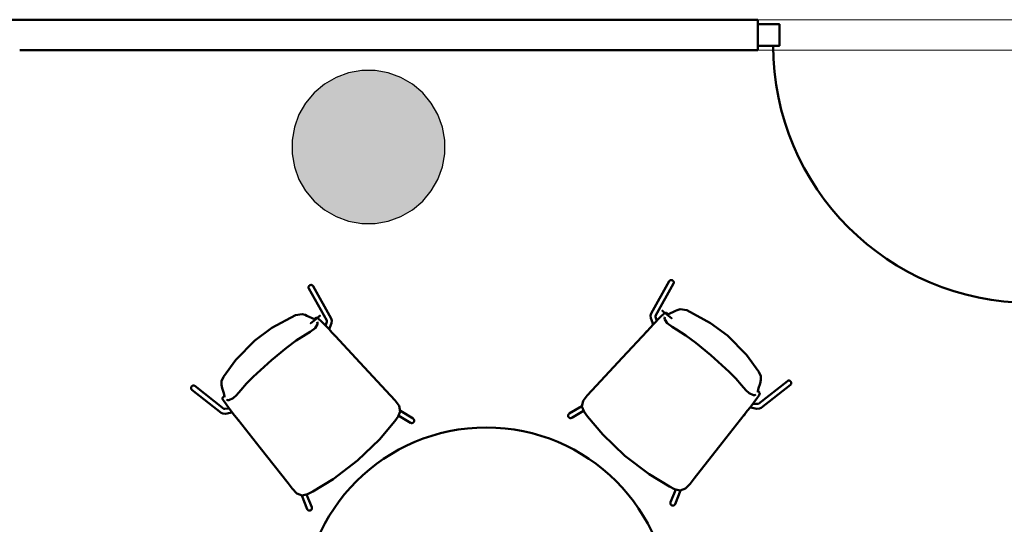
# Model space of a CAD drawing. Header units: metres. Extents: x -1 to 430, y -6 to 34.
# Tile 13 of 20: x 415 to 418.22, y 16.57 to 18.22. Entities that reach past the tile are written whole.
import ezdxf

# ---------------------------------------------------------------- set-up
doc = ezdxf.new("R2010")
doc.units = ezdxf.units.M
doc.linetypes.add('CONTINUA', pattern=[0])
doc.linetypes.add('VERDECKT', pattern=[9.525, 6.35, -3.175])
for name, color, linetype, lineweight in [('3D P2 MOBLES', 7, 'CONTINUA', 25), ('3D P2 MURS NOUS', 7, 'CONTINUA', 25), ('3D P2 PILAR', 7, 'CONTINUA', 25), ('P2  REVESTIMENT pintat (blau fosc)', 7, 'CONTINUA', 25)]:
    doc.layers.add(name, color=color, linetype=linetype, lineweight=lineweight)

# ---------------------------------------------------------------- blocks, each defined once
blk = doc.blocks.new('_CLOSEDFILLED')
at = {"color": 0, "linetype": 'ByBlock', "lineweight": -2}
blk.add_solid([(-1, 0), (0, 0), (-1, 0)], dxfattribs=at)

msp = doc.modelspace()

# ---------------------------------------------------------------- hatches: boundary and pattern name
at = {"layer": '3D P2 PILAR', "linetype": 'CONTINUA', "lineweight": 18, "transparency": 33554687}
msp.add_hatch(color=9, dxfattribs=at).paths.add_polyline_path([(416.1588, 18.0491), (416.1151, 18.0491), (416.0721, 18.0416), (416.0311, 18.0266), (415.9932, 18.0048), (415.9598, 17.9767), (415.9317, 17.9432), (415.9098, 17.9054), (415.8949, 17.8643), (415.8873, 17.8213), (415.8873, 17.7776), (415.8949, 17.7346), (415.9098, 17.6935), (415.9317, 17.6557), (415.9598, 17.6222), (415.9932, 17.5942), (416.0311, 17.5723), (416.0721, 17.5574), (416.1151, 17.5498), (416.1588, 17.5498), (416.2019, 17.5574), (416.2429, 17.5723), (416.2807, 17.5942), (416.3142, 17.6222), (416.3423, 17.6557), (416.3641, 17.6935), (416.3791, 17.7346), (416.3867, 17.7776), (416.3867, 17.8213), (416.3791, 17.8643), (416.3641, 17.9054), (416.3423, 17.9432), (416.3142, 17.9767), (416.2807, 18.0048), (416.2429, 18.0266), (416.2019, 18.0416)])

# ---------------------------------------------------------------- linework, layer by layer
at = {"layer": '3D P2 MOBLES', "color": 202, "linetype": 'CONTINUA', "lineweight": 50, "transparency": 33554687}
for p, q in [((417.12, 17.3608), (417.0607, 17.2551)), ((417.1339, 17.353), (417.075, 17.248)), ((415.9421, 17.3369), (416.001, 17.2319)), ((415.9561, 17.3447), (416.0154, 17.239)), ((417.1128, 17.2521), (417.1128, 17.2521)), ((415.9632, 17.2359), (415.9632, 17.2359)), ((415.9917, 17.2206), (415.9918, 17.2205)), ((417.0669, 17.2208), (417.0674, 17.2197)), ((417.0843, 17.2368), (417.0842, 17.2367)), ((416.0091, 17.2046), (416.0087, 17.2036)), ((417.5062, 17.0345), (417.4116, 16.9601)), ((415.5599, 17.0059), (415.6553, 16.9309)), ((415.5698, 17.0184), (415.6645, 16.944)), ((417.4097, 16.998), (417.4097, 16.998)), ((417.5161, 17.022), (417.4208, 16.947)), ((415.6664, 16.9819), (415.6664, 16.9819)), ((417.399, 16.9675), (417.3989, 16.9674)), ((415.677, 16.9514), (415.6771, 16.9513)), ((415.6901, 16.9317), (415.6912, 16.932)), ((416.2413, 16.9367), (416.2827, 16.9121)), ((416.8347, 16.9529), (416.7934, 16.9282)), ((416.8402, 16.9375), (416.8016, 16.9144)), ((417.3859, 16.9478), (417.3848, 16.9482)), ((416.2358, 16.9214), (416.2745, 16.8983)), ((417.1412, 16.6801), (417.1244, 16.6383)), ((417.1572, 16.677), (417.1392, 16.6323)), ((415.9189, 16.6609), (415.9368, 16.6162)), ((415.9349, 16.6639), (415.9517, 16.6222))]:
    msp.add_line(p, q, dxfattribs=at)
for points in [[(415.9561, 17.3447), (415.9558, 17.3451), (415.9555, 17.3455), (415.9552, 17.3459), (415.9549, 17.3463), (415.9546, 17.3466), (415.9542, 17.3469), (415.9538, 17.3472), (415.9534, 17.3475), (415.953, 17.3477), (415.9525, 17.3479), (415.9521, 17.3481), (415.9516, 17.3483), (415.9511, 17.3484), (415.9507, 17.3485), (415.9502, 17.3485), (415.9497, 17.3486), (415.9492, 17.3486), (415.9487, 17.3485), (415.9482, 17.3485), (415.9477, 17.3484), (415.9472, 17.3483), (415.9467, 17.3481), (415.9462, 17.348), (415.9458, 17.3477), (415.9453, 17.3475), (415.9449, 17.3473), (415.9445, 17.347), (415.9441, 17.3467), (415.9437, 17.3463), (415.9434, 17.346), (415.943, 17.3456), (415.9427, 17.3452), (415.9424, 17.3448), (415.9422, 17.3444), (415.942, 17.3439), (415.9418, 17.3435), (415.9416, 17.343), (415.9414, 17.3426), (415.9413, 17.3421), (415.9412, 17.3416), (415.9412, 17.3411), (415.9412, 17.3406), (415.9412, 17.3401), (415.9412, 17.3396), (415.9413, 17.3392), (415.9414, 17.3387), (415.9415, 17.3382), (415.9417, 17.3378), (415.9419, 17.3373), (415.9421, 17.3369)], [(417.1339, 17.353), (417.1342, 17.3535), (417.1343, 17.3539), (417.1345, 17.3543), (417.1346, 17.3548), (417.1347, 17.3553), (417.1348, 17.3558), (417.1349, 17.3562), (417.1349, 17.3567), (417.1349, 17.3572), (417.1348, 17.3577), (417.1347, 17.3582), (417.1346, 17.3587), (417.1345, 17.3591), (417.1343, 17.3596), (417.1341, 17.3601), (417.1339, 17.3605), (417.1336, 17.3609), (417.1333, 17.3613), (417.133, 17.3617), (417.1327, 17.3621), (417.1323, 17.3624), (417.1319, 17.3628), (417.1315, 17.3631), (417.1311, 17.3634), (417.1307, 17.3636), (417.1303, 17.3639), (417.1298, 17.3641), (417.1293, 17.3642), (417.1289, 17.3644), (417.1284, 17.3645), (417.1279, 17.3646), (417.1274, 17.3647), (417.1269, 17.3647), (417.1264, 17.3647), (417.1259, 17.3647), (417.1254, 17.3646), (417.1249, 17.3645), (417.1244, 17.3644), (417.124, 17.3642), (417.1235, 17.364), (417.1231, 17.3638), (417.1226, 17.3636), (417.1222, 17.3633), (417.1218, 17.363), (417.1215, 17.3627), (417.1211, 17.3624), (417.1208, 17.362), (417.1205, 17.3617), (417.1202, 17.3613), (417.12, 17.3608)], [(415.8982, 17.2497), (415.8208, 17.2081), (415.7653, 17.1668)], [(415.9357, 17.2474), (415.9299, 17.2504), (415.9204, 17.2529), (415.8982, 17.2497)], [(417.06, 17.2403), (417.059, 17.2488), (417.0607, 17.2551)], [(417.0674, 17.2197), (417.0927, 17.2452), (417.1034, 17.2551), (417.11, 17.2578)], [(417.11, 17.2578), (417.1107, 17.2575), (417.1112, 17.2572)], [(417.1112, 17.2572), (417.1138, 17.255), (417.1159, 17.2533)], [(417.1155, 17.2535), (417.1143, 17.2531), (417.1128, 17.2521)], [(417.113, 17.2522), (417.1131, 17.2521), (417.1153, 17.2524), (417.1403, 17.2635)], [(417.1155, 17.2535), (417.1157, 17.2534), (417.1159, 17.2533)], [(417.1159, 17.2533), (417.1162, 17.2529), (417.1163, 17.2526)], [(417.1403, 17.2635), (417.1462, 17.2665), (417.1557, 17.2691), (417.1778, 17.2658)], [(417.1778, 17.2658), (417.2553, 17.2242), (417.3108, 17.1829)], [(415.9631, 17.2361), (415.9629, 17.236), (415.9607, 17.2363), (415.9357, 17.2474)], [(415.9602, 17.2372), (415.9599, 17.2368), (415.9598, 17.2365)], [(415.9648, 17.241), (415.9623, 17.2388), (415.9602, 17.2372)], [(415.9606, 17.2374), (415.9603, 17.2373), (415.9602, 17.2372)], [(415.9606, 17.2374), (415.9618, 17.237), (415.9632, 17.2359)], [(415.9698, 17.2282), (415.971, 17.2251), (415.9703, 17.2199), (415.9624, 17.2074)], [(415.9661, 17.2417), (415.9653, 17.2414), (415.9648, 17.241)], [(416.0087, 17.2036), (415.9833, 17.2291), (415.9726, 17.2389), (415.9661, 17.2417)], [(416.001, 17.2323), (416.001, 17.2321), (416.0009, 17.2305), (416.0008, 17.2297), (416.0008, 17.2295), (416.0007, 17.2292), (416.0005, 17.2286), (415.9968, 17.2154)], [(416.0091, 17.2046), (416.011, 17.2094), (416.016, 17.2242)], [(416.016, 17.2242), (416.017, 17.2327), (416.0154, 17.239)], [(417.0466, 17.1968), (417.0585, 17.2098), (417.0674, 17.2197)], [(417.0669, 17.2208), (417.0651, 17.2255), (417.06, 17.2403)], [(417.0751, 17.2484), (417.075, 17.2482), (417.0751, 17.2466), (417.0752, 17.2458), (417.0753, 17.2456), (417.0753, 17.2453), (417.0755, 17.2447), (417.0792, 17.2315)], [(417.1062, 17.2444), (417.105, 17.2412), (417.1058, 17.236), (417.1137, 17.2235)], [(417.1137, 17.2235), (417.1295, 17.2114), (417.1434, 17.2031)], [(415.9326, 17.187), (415.9012, 17.167), (415.869, 17.1433), (415.8199, 17.1029)], [(415.9624, 17.2074), (415.9466, 17.1953), (415.9326, 17.187)], [(416.0294, 17.1807), (416.0175, 17.1936), (416.0087, 17.2036)], [(416.8669, 17.0032), (416.9675, 17.1116), (417.0466, 17.1968)], [(417.0496, 17.2001), (417.047, 17.1972), (417.0449, 17.1949)], [(417.0465, 17.1967), (417.0466, 17.1968), (417.0467, 17.1969)], [(417.1434, 17.2031), (417.1748, 17.1831), (417.207, 17.1594), (417.2561, 17.119)], [(415.7653, 17.1668), (415.7035, 17.1041), (415.6628, 17.0483)], [(416.0264, 17.1839), (416.0291, 17.1811), (416.0311, 17.1788)], [(416.0296, 17.1805), (416.0294, 17.1807), (416.0293, 17.1808)], [(416.2092, 16.9871), (416.1085, 17.0955), (416.0294, 17.1807)], [(417.3108, 17.1829), (417.3725, 17.1202), (417.4132, 17.0644)], [(415.8199, 17.1029), (415.76, 17.0487), (415.7382, 17.0263), (415.7194, 17.0046)], [(417.2561, 17.119), (417.316, 17.0649), (417.3378, 17.0424), (417.3566, 17.0207)], [(417.4132, 17.0644), (417.419, 17.0506), (417.4197, 17.0383), (417.4168, 17.027)], [(415.6628, 17.0483), (415.657, 17.0345), (415.6564, 17.0222), (415.6592, 17.0109)], [(417.4168, 17.027), (417.4113, 17.0109), (417.4095, 17.0005), (417.4096, 16.9989), (417.4097, 16.9983), (417.4098, 16.9982)], [(417.5062, 17.0345), (417.5066, 17.0348), (417.507, 17.0351), (417.5074, 17.0353), (417.5079, 17.0355), (417.5083, 17.0357), (417.5088, 17.0359), (417.5092, 17.036), (417.5097, 17.0361), (417.5102, 17.0361), (417.5107, 17.0361), (417.5112, 17.0361), (417.5117, 17.0361), (417.5122, 17.036), (417.5126, 17.0359), (417.5131, 17.0358), (417.5136, 17.0356), (417.5141, 17.0354), (417.5145, 17.0352), (417.5149, 17.035), (417.5154, 17.0347), (417.5158, 17.0344), (417.5162, 17.0341), (417.5165, 17.0338), (417.5169, 17.0334), (417.5172, 17.033), (417.5175, 17.0326), (417.5178, 17.0322), (417.518, 17.0317), (417.5182, 17.0313), (417.5184, 17.0308), (417.5186, 17.0304), (417.5187, 17.0299), (417.5188, 17.0294), (417.5189, 17.0289), (417.5189, 17.0284), (417.519, 17.0279), (417.5189, 17.0274), (417.5189, 17.0269), (417.5188, 17.0264), (417.5187, 17.026), (417.5186, 17.0255), (417.5184, 17.025), (417.5182, 17.0246), (417.518, 17.0242), (417.5177, 17.0237), (417.5174, 17.0233), (417.5171, 17.023), (417.5168, 17.0226), (417.5165, 17.0223), (417.5161, 17.022)], [(415.5599, 17.0059), (415.5596, 17.0062), (415.5592, 17.0065), (415.5589, 17.0069), (415.5586, 17.0072), (415.5583, 17.0076), (415.5581, 17.008), (415.5579, 17.0085), (415.5577, 17.0089), (415.5575, 17.0094), (415.5573, 17.0098), (415.5572, 17.0103), (415.5572, 17.0108), (415.5571, 17.0113), (415.5571, 17.0118), (415.5571, 17.0123), (415.5572, 17.0128), (415.5572, 17.0133), (415.5573, 17.0138), (415.5575, 17.0142), (415.5576, 17.0147), (415.5578, 17.0152), (415.558, 17.0156), (415.5583, 17.0161), (415.5586, 17.0165), (415.5589, 17.0169), (415.5592, 17.0173), (415.5595, 17.0176), (415.5599, 17.018), (415.5603, 17.0183), (415.5607, 17.0186), (415.5611, 17.0189), (415.5615, 17.0191), (415.562, 17.0193), (415.5625, 17.0195), (415.5629, 17.0197), (415.5634, 17.0198), (415.5639, 17.0199), (415.5644, 17.02), (415.5649, 17.02), (415.5653, 17.02), (415.5658, 17.02), (415.5663, 17.0199), (415.5668, 17.0199), (415.5673, 17.0197), (415.5677, 17.0196), (415.5682, 17.0194), (415.5686, 17.0192), (415.569, 17.019), (415.5695, 17.0187), (415.5698, 17.0184)], [(415.6592, 17.0109), (415.6647, 16.9948), (415.6666, 16.9844), (415.6665, 16.9828), (415.6663, 16.9822), (415.6663, 16.982)], [(415.7194, 17.0046), (415.7061, 16.9889), (415.6946, 16.9784)], [(416.8531, 16.9191), (416.8421, 16.9343), (416.8349, 16.9514), (416.8384, 16.9694), (416.8517, 16.9869), (416.8669, 17.0032)], [(416.867, 17.0033), (416.8669, 17.0032), (416.8668, 17.0031)], [(417.3566, 17.0207), (417.37, 17.005), (417.3814, 16.9945)], [(417.3814, 16.9945), (417.395, 16.9886), (417.4002, 16.9887), (417.4031, 16.9903)], [(417.4159, 16.9961), (417.4156, 16.9922), (417.4136, 16.9882), (417.4067, 16.9779), (417.4023, 16.9719), (417.3965, 16.964), (417.3848, 16.9482)], [(417.4095, 17.0016), (417.4101, 17.0015), (417.4105, 17.0013)], [(417.4097, 16.998), (417.4106, 17), (417.4107, 17.0009)], [(417.4105, 17.0013), (417.413, 16.999), (417.415, 16.9973)], [(417.4105, 17.0013), (417.4107, 17.0011), (417.4107, 17.0009)], [(417.415, 16.9973), (417.4156, 16.9967), (417.4159, 16.9961)], [(415.661, 16.9811), (415.6605, 16.9806), (415.6602, 16.98)], [(415.6602, 16.98), (415.6605, 16.9761), (415.6625, 16.9721), (415.6694, 16.9618), (415.6737, 16.9558), (415.6796, 16.9479), (415.6912, 16.932)], [(415.6655, 16.9852), (415.6631, 16.9829), (415.661, 16.9811)], [(415.6655, 16.9852), (415.6654, 16.985), (415.6653, 16.9848)], [(415.6663, 16.9819), (415.6654, 16.9839), (415.6653, 16.9848)], [(415.6666, 16.9855), (415.6659, 16.9854), (415.6655, 16.9852)], [(415.6946, 16.9784), (415.681, 16.9725), (415.6758, 16.9726), (415.6729, 16.9742)], [(416.2091, 16.9872), (416.2092, 16.9871), (416.2093, 16.987)], [(416.2229, 16.903), (416.2339, 16.9182), (416.2411, 16.9353), (416.2377, 16.9533), (416.2243, 16.9708), (416.2092, 16.9871)], [(417.4119, 16.9602), (417.4118, 16.9602), (417.4105, 16.96), (417.4091, 16.96), (417.4089, 16.96), (417.4083, 16.96), (417.3938, 16.9606)], [(415.6698, 16.9279), (415.6612, 16.9283), (415.6553, 16.9309)], [(415.6641, 16.9441), (415.6642, 16.944), (415.6655, 16.9439), (415.667, 16.9438), (415.6671, 16.9439), (415.6677, 16.9439), (415.6822, 16.9445)], [(415.6901, 16.9317), (415.6852, 16.9307), (415.6698, 16.9279)], [(415.7107, 16.908), (415.6997, 16.9218), (415.6912, 16.932)], [(416.7934, 16.9282), (416.793, 16.9279), (416.7925, 16.9276), (416.7922, 16.9273), (416.7918, 16.9269), (416.7915, 16.9266), (416.7911, 16.9262), (416.7909, 16.9258), (416.7906, 16.9254), (416.7903, 16.9249), (416.7901, 16.9245), (416.79, 16.924), (416.7898, 16.9235), (416.7897, 16.923), (416.7896, 16.9225), (416.7895, 16.922), (416.7895, 16.9215), (416.7895, 16.921), (416.7895, 16.9205), (416.7896, 16.92), (416.7897, 16.9196), (416.7898, 16.9191), (416.79, 16.9186), (416.7902, 16.9181), (416.7904, 16.9177), (416.7906, 16.9172), (416.7909, 16.9168), (416.7912, 16.9164), (416.7915, 16.916), (416.7919, 16.9156), (416.7922, 16.9153), (416.7926, 16.915), (416.793, 16.9147), (416.7935, 16.9144), (416.7939, 16.9142), (416.7943, 16.914), (416.7948, 16.9138), (416.7953, 16.9136), (416.7958, 16.9135), (416.7963, 16.9134), (416.7968, 16.9133), (416.7973, 16.9133), (416.7978, 16.9133), (416.7983, 16.9133), (416.7988, 16.9134), (416.7993, 16.9135), (416.7997, 16.9136), (416.8002, 16.9138), (416.8007, 16.914), (416.8011, 16.9142), (416.8016, 16.9144)], [(417.3681, 16.9276), (417.3657, 16.9245), (417.3638, 16.9221)], [(417.3654, 16.9241), (417.3763, 16.9379), (417.3848, 16.9482)], [(417.3859, 16.9478), (417.3909, 16.9468), (417.4063, 16.9441)], [(417.4063, 16.9441), (417.4148, 16.9444), (417.4208, 16.947)], [(415.7079, 16.9115), (415.7103, 16.9084), (415.7122, 16.906)], [(415.7108, 16.9078), (415.7107, 16.908), (415.7106, 16.9081)], [(415.8741, 16.7004), (415.7826, 16.8167), (415.7107, 16.908)], [(416.1009, 16.7745), (416.1729, 16.8435), (416.2229, 16.903)], [(416.2229, 16.903), (416.222, 16.9018), (416.2222, 16.902), (416.2229, 16.903)], [(416.2229, 16.903), (416.2237, 16.904), (416.2238, 16.9042), (416.2229, 16.903)], [(416.2745, 16.8983), (416.2749, 16.8981), (416.2754, 16.8978), (416.2758, 16.8977), (416.2763, 16.8975), (416.2768, 16.8974), (416.2773, 16.8973), (416.2778, 16.8972), (416.2783, 16.8972), (416.2788, 16.8972), (416.2793, 16.8972), (416.2798, 16.8973), (416.2803, 16.8974), (416.2808, 16.8975), (416.2812, 16.8977), (416.2817, 16.8978), (416.2822, 16.8981), (416.2826, 16.8983), (416.283, 16.8986), (416.2834, 16.8989), (416.2838, 16.8992), (416.2842, 16.8995), (416.2845, 16.8999), (416.2848, 16.9003), (416.2851, 16.9007), (416.2854, 16.9011), (416.2857, 16.9015), (416.2859, 16.902), (416.2861, 16.9025), (416.2862, 16.9029), (416.2863, 16.9034), (416.2864, 16.9039), (416.2865, 16.9044), (416.2865, 16.9049), (416.2865, 16.9054), (416.2865, 16.9059), (416.2865, 16.9064), (416.2864, 16.9069), (416.2862, 16.9074), (416.2861, 16.9079), (416.2859, 16.9083), (416.2857, 16.9088), (416.2855, 16.9092), (416.2852, 16.9097), (416.2849, 16.9101), (416.2846, 16.9105), (416.2842, 16.9108), (416.2839, 16.9112), (416.2835, 16.9115), (416.2831, 16.9118), (416.2827, 16.9121)], [(416.8531, 16.9191), (416.8523, 16.9202), (416.8522, 16.9203), (416.8531, 16.9191)], [(416.9752, 16.7906), (416.9032, 16.8596), (416.8531, 16.9191)], [(416.8531, 16.9191), (416.854, 16.9179), (416.8539, 16.9181), (416.8531, 16.9191)], [(417.2019, 16.7165), (417.2934, 16.8328), (417.3654, 16.9241)], [(417.3653, 16.924), (417.3654, 16.9241), (417.3655, 16.9242)], [(416.1009, 16.7745), (416.0216, 16.7141), (415.955, 16.6738)], [(416.9752, 16.7906), (417.0544, 16.7302), (417.121, 16.6899)], [(417.121, 16.6899), (417.1378, 16.6814), (417.1558, 16.677), (417.1729, 16.6831), (417.1882, 16.699), (417.2019, 16.7165)], [(417.202, 16.7167), (417.2019, 16.7165), (417.2018, 16.7164)], [(415.874, 16.7005), (415.8741, 16.7004), (415.8742, 16.7003)], [(415.955, 16.6738), (415.9383, 16.6653), (415.9203, 16.6608), (415.9031, 16.667), (415.8879, 16.6829), (415.8741, 16.7004)], [(415.955, 16.6738), (415.9539, 16.6732), (415.9537, 16.6731), (415.955, 16.6738)], [(415.955, 16.6738), (415.9563, 16.6745), (415.9562, 16.6744), (415.955, 16.6738)], [(417.121, 16.6899), (417.1197, 16.6906), (417.1199, 16.6905), (417.121, 16.6899)], [(417.121, 16.6899), (417.1222, 16.6893), (417.1224, 16.6892), (417.121, 16.6899)], [(417.1392, 16.6323), (417.139, 16.6319), (417.1388, 16.6314), (417.1385, 16.631), (417.1382, 16.6306), (417.1379, 16.6302), (417.1376, 16.6298), (417.1372, 16.6295), (417.1369, 16.6291), (417.1365, 16.6288), (417.136, 16.6285), (417.1356, 16.6283), (417.1352, 16.6281), (417.1347, 16.6279), (417.1342, 16.6277), (417.1337, 16.6276), (417.1333, 16.6275), (417.1328, 16.6274), (417.1323, 16.6274), (417.1318, 16.6273), (417.1313, 16.6274), (417.1308, 16.6274), (417.1303, 16.6275), (417.1298, 16.6276), (417.1293, 16.6277), (417.1288, 16.6279), (417.1284, 16.6281), (417.1279, 16.6284), (417.1275, 16.6286), (417.1271, 16.6289), (417.1267, 16.6292), (417.1263, 16.6295), (417.1259, 16.6299), (417.1256, 16.6303), (417.1253, 16.6307), (417.125, 16.6311), (417.1248, 16.6315), (417.1245, 16.632), (417.1243, 16.6324), (417.1242, 16.6329), (417.124, 16.6334), (417.1239, 16.6339), (417.1238, 16.6344), (417.1238, 16.6349), (417.1238, 16.6354), (417.1238, 16.6359), (417.1238, 16.6363), (417.1239, 16.6368), (417.124, 16.6373), (417.1242, 16.6378), (417.1244, 16.6383)], [(415.9517, 16.6222), (415.9519, 16.6217), (415.952, 16.6212), (415.9521, 16.6207), (415.9522, 16.6202), (415.9522, 16.6197), (415.9523, 16.6192), (415.9523, 16.6187), (415.9522, 16.6182), (415.9521, 16.6177), (415.952, 16.6173), (415.9519, 16.6168), (415.9517, 16.6163), (415.9515, 16.6158), (415.9513, 16.6154), (415.951, 16.615), (415.9508, 16.6145), (415.9504, 16.6142), (415.9501, 16.6138), (415.9498, 16.6134), (415.9494, 16.6131), (415.949, 16.6128), (415.9486, 16.6125), (415.9481, 16.6122), (415.9477, 16.612), (415.9472, 16.6118), (415.9468, 16.6116), (415.9463, 16.6115), (415.9458, 16.6114), (415.9453, 16.6113), (415.9448, 16.6112), (415.9443, 16.6112), (415.9438, 16.6112), (415.9433, 16.6113), (415.9428, 16.6114), (415.9423, 16.6115), (415.9418, 16.6116), (415.9413, 16.6118), (415.9409, 16.612), (415.9404, 16.6122), (415.94, 16.6124), (415.9396, 16.6127), (415.9392, 16.613), (415.9388, 16.6133), (415.9385, 16.6137), (415.9381, 16.6141), (415.9378, 16.6145), (415.9375, 16.6149), (415.9373, 16.6153), (415.937, 16.6157), (415.9368, 16.6162)]]:
    msp.add_lwpolyline(points, dxfattribs=at)
for points in [[(417.1125, 17.2523), (417.1014, 17.2612), (417.0972, 17.2646), (417.0971, 17.2647), (417.1003, 17.2621), (417.1275, 17.2401), (417.1278, 17.2398), (417.1277, 17.24)], [(415.9636, 17.2362), (415.9746, 17.2451), (415.9788, 17.2485), (415.979, 17.2486), (415.9757, 17.246), (415.9486, 17.224), (415.9482, 17.2237), (415.9484, 17.2238)]]:
    msp.add_lwpolyline(points, close=True, dxfattribs=at)
msp.add_arc((416.5221, 16.283), 0.5999, 0, 180, dxfattribs=at)
at = {"layer": '3D P2 MURS NOUS', "color": 4, "linetype": 'CONTINUA', "lineweight": 50, "transparency": 33554687}
for p, q in [((417.4099, 18.2155), (414.8471, 18.2155)), ((417.4099, 18.2155), (417.4099, 18.1155)), ((414.9971, 18.1155), (417.4099, 18.1155))]:
    msp.add_line(p, q, dxfattribs=at)
msp.add_lwpolyline([(417.4099, 18.2005), (417.4799, 18.2005), (417.4799, 18.1305), (417.4099, 18.1305), (417.4099, 18.2005)], close=True, dxfattribs=at)
msp.add_arc((418.2999, 18.1305), 0.84, 180, 270, dxfattribs=at)
at = {"layer": '3D P2 PILAR', "color": 7, "linetype": 'CONTINUA', "lineweight": 25, "transparency": 33554687}
for p, q in [((416.0311, 18.0266), (415.9932, 18.0048)), ((416.0721, 18.0416), (416.0311, 18.0266)), ((416.1151, 18.0491), (416.0721, 18.0416)), ((416.1588, 18.0491), (416.1151, 18.0491)), ((416.2019, 18.0416), (416.1588, 18.0491)), ((416.2429, 18.0266), (416.2019, 18.0416)), ((416.2807, 18.0048), (416.2429, 18.0266)), ((415.9932, 18.0048), (415.9598, 17.9767)), ((416.3142, 17.9767), (416.2807, 18.0048)), ((415.9598, 17.9767), (415.9317, 17.9432)), ((416.3423, 17.9432), (416.3142, 17.9767)), ((415.9317, 17.9432), (415.9098, 17.9054)), ((416.3641, 17.9054), (416.3423, 17.9432)), ((415.9098, 17.9054), (415.8949, 17.8643)), ((416.3791, 17.8643), (416.3641, 17.9054)), ((415.8949, 17.8643), (415.8873, 17.8213)), ((416.3867, 17.8213), (416.3791, 17.8643)), ((415.8873, 17.8213), (415.8873, 17.7776)), ((416.3867, 17.7776), (416.3867, 17.8213)), ((415.8873, 17.7776), (415.8949, 17.7346)), ((416.3791, 17.7346), (416.3867, 17.7776)), ((415.8949, 17.7346), (415.9098, 17.6935)), ((416.3641, 17.6935), (416.3791, 17.7346)), ((415.9098, 17.6935), (415.9317, 17.6557)), ((416.3423, 17.6557), (416.3641, 17.6935)), ((415.9317, 17.6557), (415.9598, 17.6222)), ((416.3142, 17.6222), (416.3423, 17.6557)), ((415.9598, 17.6222), (415.9932, 17.5942)), ((416.2807, 17.5942), (416.3142, 17.6222)), ((415.9932, 17.5942), (416.0311, 17.5723)), ((416.0311, 17.5723), (416.0721, 17.5574)), ((416.2019, 17.5574), (416.2429, 17.5723)), ((416.2429, 17.5723), (416.2807, 17.5942)), ((416.0721, 17.5574), (416.1151, 17.5498)), ((416.1151, 17.5498), (416.1588, 17.5498)), ((416.1588, 17.5498), (416.2019, 17.5574))]:
    msp.add_line(p, q, dxfattribs=at)
at = {"layer": 'P2  REVESTIMENT pintat (blau fosc)', "color": 180, "linetype": 'VERDECKT', "lineweight": 13, "transparency": 33554687}
for p, q in [((414.8471, 18.2155), (417.4099, 18.2155)), ((417.4099, 18.2155), (419.4899, 18.2155)), ((417.4099, 18.1155), (414.9971, 18.1158)), ((418.3499, 18.1155), (417.4099, 18.1155))]:
    msp.add_line(p, q, dxfattribs=at)

# ---------------------------------------------------------------- block references
at = {"layer": '3D P2 PILAR', "color": 7, "linetype": 'CONTINUA', "lineweight": 25, "transparency": 33554687, "xscale": 0.0002666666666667, "yscale": 0.0002666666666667, "zscale": 0.0002666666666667}
msp.add_blockref('_CLOSEDFILLED', (416.137, 17.7995), dxfattribs=at)

doc.saveas('drawing.dxf')
